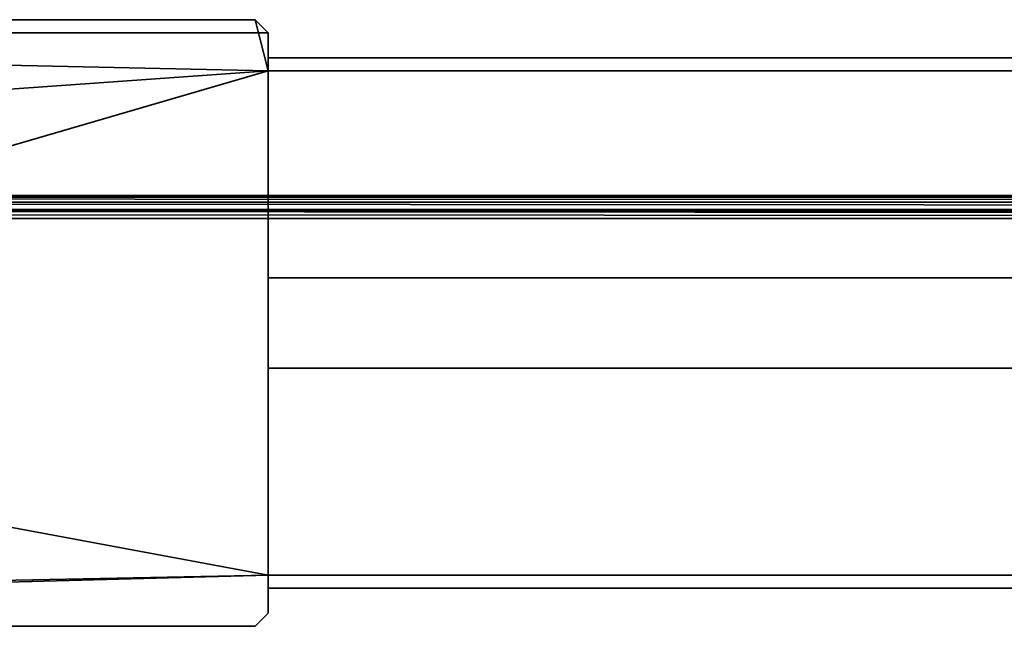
# Model space of a CAD drawing. Header units: millimetres. Extents: x -320 to 8070, y -96 to 57.
# Tile 15 of 111: x -210 to -146, y -40 to 0. Entities that reach past the tile are written whole.
import ezdxf

# ---------------------------------------------------------------- set-up
doc = ezdxf.new("R2010")
doc.units = ezdxf.units.MM
doc.layers.add('151', color=7, linetype='Continuous', true_color=0xffffff)

# ---------------------------------------------------------------- blocks, each defined once
blk = doc.blocks.new('UG_SURFACE_014')
at = {"layer": '151', "color": 253, "linetype": 'Continuous', "lineweight": 35}
for points in [[(-194, -0.85, 2016.5), (-194.85, 0, 2016.5), (-308.15, 0, 2016.5), (-309, -0.85, 2016.5)], [(-194, -3.35), (-309, -0.85), (-308.15, 0), (-194.85, 0)], [(-194.85, 0), (-308.15, 0), (-308.15, 0, 2016.5), (-194.85, 0, 2016.5)], [(-194.85, 0), (-194.85, 0, 2016.5), (-194, -0.85, 2016.5), (-194, -0.85)], [(-194.85, 0), (-194, -0.85), (-194, -3.35)], [(-309, -0.85, 2016.5), (-194, -3.35, 2016.5), (-194, -0.85, 2016.5)], [(-309, -0.85, 2016.5), (-309, -11.5, 2016.5), (-194, -3.35, 2016.5)], [(-194, -3.35), (-309, -11.5), (-309, -0.85)], [(-194, -0.85, 2016.5), (-194, -2.5, 796.15), (-194, -2.5, 682.85)], [(-194, -2.5, 682.85), (-194, -2.5, 186.15), (-194, -0.85, 2016.5)], [(-194, -2.5, 186.15), (-194, -0.85), (-194, -0.85, 2016.5)], [(-194, -0.85), (-194, -2.5, 186.15), (-194, -2.5, 0.85)], [(-194, -0.85, 2016.5), (-194, -3.35, 797), (-194, -2.5, 796.15)], [(-194, -16.9, 797), (-194, -3.35, 797), (-194, -0.85, 2016.5), (-194, -2.5, 1902.35)], [(-194, -2.5, 0.85), (-194, -3.35), (-194, -0.85)], [(-194, -0.85, 2016.5), (-194, -3.35, 2016.5), (-194, -2.5, 2015.65)], [(-194, -2.5, 2015.65), (-194, -2.5, 1902.35), (-194, -0.85, 2016.5)], [(-194, -2.5, 2015.65), (-194, -3.35, 2016.5), (194, -3.35, 2016.5), (194, -2.5, 2015.65)], [(-194, -2.5, 1902.35), (-194, -2.5, 2015.65), (194, -2.5, 2015.65), (194, -2.5, 1902.35)], [(194, -2.5, 1902.35), (194, -3.35, 1901.5), (-194, -3.35, 1901.5), (-194, -2.5, 1902.35)], [(-194, -3.35, 797), (194, -3.35, 797), (194, -2.5, 796.15), (-194, -2.5, 796.15)], [(-194, -2.5, 796.15), (194, -2.5, 796.15), (194, -2.5, 682.85), (-194, -2.5, 682.85)], [(-194, -2.5, 682.85), (194, -2.5, 682.85), (194, -3.35, 682), (-194, -3.35, 682)], [(-194, -3.35, 187), (194, -3.35, 187), (194, -2.5, 186.15), (-194, -2.5, 186.15)], [(-194, -2.5, 682.85), (-194, -3.35, 187), (-194, -2.5, 186.15)], [(-194, -2.5, 1902.35), (-194, -3.35, 1901.5), (-194, -16.9, 797)], [(-194, -16.9, 187), (-194, -3.35, 187), (-194, -2.5, 682.85), (-194, -3.35, 682)], [(-194, -2.5, 0.85), (194, -2.5, 0.85), (194, -3.35), (-194, -3.35)], [(-194, -2.5, 186.15), (194, -2.5, 186.15), (194, -2.5, 0.85), (-194, -2.5, 0.85)], [(-318.65, -39.7), (-194, -3.35), (-194, -36.35)], [(-309, -11.5), (-194, -3.35), (-318.65, -39.7)], [(-309, -11.5, 2016.5), (309, -11.5, 2016.5), (194, -3.35, 2016.5), (-194, -3.35, 2016.5)], [(-194, -16.9, 1901.5), (-194, -3.35, 1901.5), (194, -3.35, 1901.5), (194, -16.9, 1901.5)], [(-194, -3.35, 797), (-194, -16.9, 797), (194, -16.9, 797), (194, -3.35, 797)], [(-194, -16.9, 682), (-194, -3.35, 682), (194, -3.35, 682), (194, -16.9, 682)], [(-194, -3.35, 187), (-194, -16.9, 187), (194, -16.9, 187), (194, -3.35, 187)], [(-194, -3.35, 1901.5), (-194, -16.9, 1901.5), (-194, -16.9, 797)], [(-194, -3.35, 682), (-194, -16.9, 682), (-194, -16.9, 187)], [(194, -36.35), (-194, -36.35), (-194, -3.35), (194, -3.35)], [(-309.036, -11.5, 2025.512), (-318.574, -11.614, 2026.074), (318.574, -11.614, 2026.074)], [(318.574, -11.614, 2026.074), (-309.002, -11.5, 2025.503), (-309.036, -11.5, 2025.512)], [(-309.001, -11.5, 2025.501), (-309.002, -11.5, 2025.503), (318.574, -11.614, 2026.074)], [(318.574, -11.614, 2026.074), (-309, -11.5, 2025.501), (-309.001, -11.5, 2025.501)], [(309, -11.5, 2016.5), (-309, -11.5, 2016.5), (-309, -11.5, 2025.5), (318, -11.5, 2025.5)], [(-309, -11.5, 2025.501), (318.574, -11.614, 2026.074), (318, -11.5, 2025.5)], [(318, -11.5, 2025.5), (-309, -11.5, 2025.5), (-309, -11.5, 2025.501)], [(-319.112, -12.016, 2026.612), (-319.386, -12.426, 2026.886), (319.386, -12.426, 2026.886)], [(319.386, -12.426, 2026.886), (319.061, -11.939, 2026.561), (-319.061, -11.939, 2026.561), (-319.112, -12.016, 2026.612)], [(-318.69, -11.692, 2026.19), (-319.061, -11.939, 2026.561), (319.061, -11.939, 2026.561)], [(319.061, -11.939, 2026.561), (318.574, -11.614, 2026.074), (-318.574, -11.614, 2026.074), (-318.69, -11.692, 2026.19)], [(-319.476, -12.73, 2026.976), (-319.5, -13, 2027), (319.5, -13, 2027)], [(319.5, -13, 2027), (-319.399, -12.471, 2026.899), (-319.476, -12.73, 2026.976)], [(-319.399, -12.471, 2026.899), (319.471, -12.707, 2026.971), (319.386, -12.426, 2026.886)], [(319.386, -12.426, 2026.886), (-319.386, -12.426, 2026.886), (-319.399, -12.471, 2026.899)], [(-319.399, -12.471, 2026.899), (319.5, -13, 2027), (319.471, -12.707, 2026.971)], [(319.5, -13, 2027), (-319.5, -13, 2027), (-194, -36.35, 2027), (194, -36.35, 2027)], [(-194, -36.35, 2027), (-319.5, -13, 2027), (-319.5, -38.85, 2027)], [(-194, -16.9, 797), (-194, -16.9, 1901.5), (194, -16.9, 1901.5), (194, -16.9, 797)], [(-194, -16.9, 187), (-194, -16.9, 682), (194, -16.9, 682), (194, -16.9, 187)], [(-194, -22.8, 187), (-194, -36.35, 187), (194, -36.35, 187), (194, -22.8, 187)], [(-194, -22.8, 187), (194, -22.8, 187), (194, -22.8, 682), (-194, -22.8, 682)], [(-194, -36.35, 682), (-194, -22.8, 682), (194, -22.8, 682), (194, -36.35, 682)], [(-194, -22.8, 797), (-194, -36.35, 797), (194, -36.35, 797), (194, -22.8, 797)], [(-194, -22.8, 797), (194, -22.8, 797), (194, -22.8, 1901.5), (-194, -22.8, 1901.5)], [(-194, -36.35, 1901.5), (-194, -22.8, 1901.5), (194, -22.8, 1901.5), (194, -36.35, 1901.5)], [(-194, -37.2, 796.15), (-194, -36.35, 797), (-194, -22.8, 1901.5), (-194, -36.35, 1901.5)], [(-194, -36.35, 797), (-194, -22.8, 797), (-194, -22.8, 1901.5)], [(-194, -36.35, 187), (-194, -22.8, 187), (-194, -22.8, 682), (-194, -36.35, 682)], [(-194, -36.35, 2027), (-319.5, -38.85, 2027), (-318.65, -39.7, 2027)], [(-318.65, -39.7, 2027), (-194.85, -39.7, 2027), (-194, -38.85, 2027), (-194, -36.35, 2027)], [(-194, -36.35), (-194, -38.85), (-194.85, -39.7), (-318.65, -39.7)], [(-194, -36.35), (194, -36.35), (194, -37.2, 0.85), (-194, -37.2, 0.85)], [(-194, -37.2, 186.15), (194, -37.2, 186.15), (194, -36.35, 187), (-194, -36.35, 187)], [(-194, -36.35, 682), (194, -36.35, 682), (194, -37.2, 682.85), (-194, -37.2, 682.85)], [(-194, -37.2, 796.15), (194, -37.2, 796.15), (194, -36.35, 797), (-194, -36.35, 797)], [(-194, -36.35, 1901.5), (-194, -37.2, 1902.35), (-194, -38.85), (-194, -37.2, 796.15)], [(-194, -38.85), (-194, -36.35), (-194, -37.2, 0.85)], [(-194, -37.2, 186.15), (-194, -36.35, 187), (-194, -37.2, 682.85)], [(-194, -36.35, 682), (-194, -37.2, 682.85), (-194, -36.35, 187)], [(-194, -37.2, 2026.15), (-194, -36.35, 2027), (-194, -38.85, 2027)], [(-194, -37.2, 1902.35), (-194, -36.35, 1901.5), (194, -36.35, 1901.5), (194, -37.2, 1902.35)], [(194, -37.2, 2026.15), (194, -36.35, 2027), (-194, -36.35, 2027), (-194, -37.2, 2026.15)], [(-194, -37.2, 0.85), (194, -37.2, 0.85), (194, -37.2, 186.15), (-194, -37.2, 186.15)], [(-194, -37.2, 682.85), (194, -37.2, 682.85), (194, -37.2, 796.15), (-194, -37.2, 796.15)], [(-194, -38.85), (-194, -37.2, 186.15), (-194, -37.2, 682.85)], [(-194, -38.85), (-194, -37.2, 0.85), (-194, -37.2, 186.15)], [(-194, -37.2, 682.85), (-194, -37.2, 796.15), (-194, -38.85)], [(-194, -38.85, 2027), (-194, -38.85), (-194, -37.2, 1902.35), (-194, -37.2, 2026.15)], [(-194, -37.2, 2026.15), (-194, -37.2, 1902.35), (194, -37.2, 1902.35), (194, -37.2, 2026.15)], [(-194.85, -39.7, 2027), (-194.85, -39.7), (-194, -38.85), (-194, -38.85, 2027)], [(-194.85, -39.7, 2027), (-318.65, -39.7, 2027), (-318.65, -39.7), (-194.85, -39.7)]]:
    blk.add_3dface(points, dxfattribs=at)

msp = doc.modelspace()

# ---------------------------------------------------------------- linework, layer by layer
at = {"layer": '151', "color": 253, "linetype": 'Continuous', "lineweight": 35}
for p, q in [((-194.85, 0), (-308.15, 0)), ((-308.15, 0, 2016.5), (-194.85, 0, 2016.5)), ((-194.85, 0), (-194.85, 0, 2016.5)), ((-194, -0.85, 2016.5), (-194.85, 0, 2016.5)), ((-194, -0.85), (-194.85, 0)), ((-194, -0.85), (-194, -0.85, 2016.5)), ((-194, -3.35), (-194, -0.85)), ((-194, -0.85, 2016.5), (-194, -3.35, 2016.5)), ((-194, -2.5, 1902.35), (194, -2.5, 1902.35)), ((-194, -2.5, 0.85), (194, -2.5, 0.85)), ((194, -2.5, 796.15), (-194, -2.5, 796.15)), ((194, -2.5, 2015.65), (-194, -2.5, 2015.65)), ((194, -2.5, 186.15), (-194, -2.5, 186.15)), ((-194, -2.5, 682.85), (194, -2.5, 682.85)), ((-194, -2.5, 796.15), (-194, -2.5, 682.85)), ((-194, -2.5, 186.15), (-194, -2.5, 0.85)), ((-194, -3.35, 797), (-194, -2.5, 796.15)), ((-194, -2.5, 0.85), (-194, -3.35)), ((-194, -2.5, 682.85), (-194, -3.35, 682)), ((-194, -2.5, 1902.35), (-194, -2.5, 2015.65)), ((-194, -2.5, 1902.35), (-194, -3.35, 1901.5)), ((-194, -3.35, 187), (-194, -2.5, 186.15)), ((-194, -3.35, 2016.5), (-194, -2.5, 2015.65)), ((-194, -3.35, 797), (194, -3.35, 797)), ((-194, -3.35, 1901.5), (194, -3.35, 1901.5)), ((-194, -3.35, 682), (194, -3.35, 682)), ((-194, -3.35, 187), (194, -3.35, 187)), ((-194, -3.35, 2016.5), (194, -3.35, 2016.5)), ((-194, -3.35), (194, -3.35)), ((-194, -3.35, 187), (-194, -16.9, 187)), ((-194, -3.35, 797), (-194, -16.9, 797)), ((-194, -16.9, 682), (-194, -3.35, 682)), ((-194, -16.9, 1901.5), (-194, -3.35, 1901.5)), ((318, -11.5, 2025.5), (-309, -11.5, 2025.5)), ((309, -11.5, 2016.5), (-309, -11.5, 2016.5)), ((309, -11.5, 2016.5), (-309, -11.5, 2016.5)), ((319.5, -13, 2027), (-319.5, -13, 2027)), ((-194, -16.9, 797), (194, -16.9, 797)), ((194, -16.9, 682), (-194, -16.9, 682)), ((-194, -16.9, 187), (-194, -16.9, 682)), ((-194, -16.9, 187), (194, -16.9, 187)), ((-194, -16.9, 797), (-194, -16.9, 1901.5)), ((194, -16.9, 1901.5), (-194, -16.9, 1901.5)), ((-194, -22.8, 797), (-194, -36.35, 797)), ((-194, -22.8, 1901.5), (194, -22.8, 1901.5)), ((-194, -22.8, 187), (-194, -22.8, 682)), ((-194, -36.35, 682), (-194, -22.8, 682)), ((194, -22.8, 187), (-194, -22.8, 187)), ((-194, -22.8, 187), (-194, -36.35, 187)), ((194, -22.8, 797), (-194, -22.8, 797)), ((-194, -22.8, 682), (194, -22.8, 682)), ((-194, -22.8, 797), (-194, -22.8, 1901.5)), ((-194, -36.35, 1901.5), (-194, -22.8, 1901.5)), ((-194, -36.35), (194, -36.35)), ((-194, -36.35, 1901.5), (194, -36.35, 1901.5)), ((-194, -36.35, 797), (194, -36.35, 797)), ((-194, -36.35, 682), (194, -36.35, 682)), ((-194, -36.35, 2027), (194, -36.35, 2027)), ((-194, -36.35, 187), (194, -36.35, 187)), ((-194, -36.35, 1901.5), (-194, -37.2, 1902.35)), ((-194, -37.2, 186.15), (-194, -36.35, 187)), ((-194, -36.35, 682), (-194, -37.2, 682.85)), ((-194, -36.35), (-194, -37.2, 0.85)), ((-194, -38.85), (-194, -36.35)), ((-194, -37.2, 2026.15), (-194, -36.35, 2027)), ((-194, -36.35, 2027), (-194, -38.85, 2027)), ((-194, -37.2, 796.15), (-194, -36.35, 797)), ((194, -37.2, 682.85), (-194, -37.2, 682.85)), ((194, -37.2, 1902.35), (-194, -37.2, 1902.35)), ((-194, -37.2, 796.15), (194, -37.2, 796.15)), ((194, -37.2, 0.85), (-194, -37.2, 0.85)), ((-194, -37.2, 186.15), (194, -37.2, 186.15)), ((-194, -37.2, 2026.15), (194, -37.2, 2026.15)), ((-194, -37.2, 2026.15), (-194, -37.2, 1902.35)), ((-194, -37.2, 682.85), (-194, -37.2, 796.15)), ((-194, -37.2, 0.85), (-194, -37.2, 186.15)), ((-194.85, -39.7, 2027), (-194, -38.85, 2027)), ((-194.85, -39.7), (-194, -38.85)), ((-194, -38.85), (-194, -38.85, 2027)), ((-194, -38.85), (-194, -38.85, 2027)), ((-318.65, -39.7), (-194.85, -39.7)), ((-194.85, -39.7, 2027), (-318.65, -39.7, 2027)), ((-194.85, -39.7, 2027), (-194.85, -39.7))]:
    msp.add_line(p, q, dxfattribs=at)

# ---------------------------------------------------------------- block references
msp.add_blockref('UG_SURFACE_014', (0, 0), dxfattribs=at)

doc.saveas('drawing.dxf')
